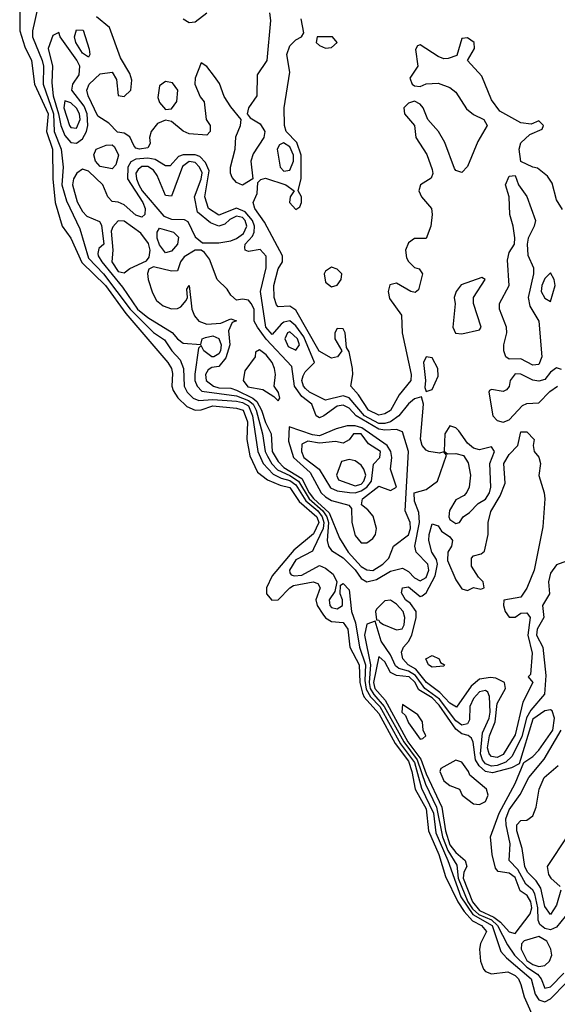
# Model space of a CAD drawing. Header units: inches. Extents: x 2792272 to 2951639, y 860504 to 1033803.
# Tile 189 of 209: x 2925938 to 2927753, y 991024 to 994347. Entities that reach past the tile are written whole.
import ezdxf

# ---------------------------------------------------------------- set-up
doc = ezdxf.new("R2010")
doc.units = ezdxf.units.IN
doc.header["$MEASUREMENT"] = 0
doc.layers.add('C9929', color=7, linetype='Continuous')

msp = doc.modelspace()

# ---------------------------------------------------------------- linework, layer by layer
at = {"layer": 'C9929', "color": 4}
for points, elevation in [([(2925999.3, 994390), (2925980.9, 994310), (2925980.8, 994290), (2926013.2, 994210), (2926017.7, 994190), (2926017.5, 994130), (2926052.2, 994030), (2926054.4, 993970), (2926078, 993910), (2926084.2, 993850), (2926080.6, 993790), (2926095.6, 993735.6), (2926141.4, 993641.4), (2926170, 993542), (2926221.1, 993490), (2926310.7, 993370), (2926390, 993291.1), (2926427.1, 993267.1), (2926451.5, 993230), (2926479.4, 993199.4), (2926491.2, 993170), (2926493.4, 993110), (2926503.2, 993090), (2926523.1, 993070), (2926542, 993062), (2926590, 993065.6), (2926670, 993059.6), (2926690, 993055.4), (2926710, 993043.7), (2926724.2, 993010), (2926741.7, 992890), (2926760.2, 992850), (2926793.6, 992813.6), (2926820.3, 992800.3), (2926850, 992792.6), (2926870, 992778.1), (2926903.3, 992723.3), (2926944.6, 992690), (2926959.1, 992670), (2926964.8, 992650), (2926962.5, 992630), (2926930, 992561.2), (2926925.8, 992554.2), (2926870, 992524.8), (2926848.3, 992490), (2926850, 992481), (2926853.7, 992473.7), (2926864.7, 992470), (2926890, 992472.4), (2926950, 992504.9), (2926970, 992496.4), (2926996.2, 992476.2), (2927008.4, 992450), (2927002, 992418), (2926982.3, 992390), (2926984.9, 992370), (2926990, 992363.7), (2927010, 992359.5), (2927027, 992370), (2927027.3, 992390), (2927019.5, 992410), (2927021.2, 992438.8), (2927030, 992444.7), (2927050, 992422.8), (2927058.3, 992350), (2927071.6, 992311.6), (2927085, 992230), (2927104.8, 992170), (2927102.7, 992117.3), (2927107.9, 992087.9), (2927122, 992062), (2927153.2, 992030), (2927223.7, 991903.7), (2927270, 991840.2), (2927294.3, 991754.3), (2927334.3, 991670), (2927342.9, 991602.9), (2927382.5, 991510), (2927426.6, 991386.6), (2927467.2, 991327.2), (2927532.4, 991290), (2927562.1, 991202.1), (2927580.9, 991180.9), (2927664.7, 991110), (2927678.3, 991058.3), (2927690, 991039.6), (2927710, 991032.3), (2927730, 991042.7), (2927782.5, 991097.4)], 8), ([(2925938, 994378), (2925937.8, 994310), (2925955.7, 994255.7), (2925977.5, 994210), (2925987.5, 994130), (2926033.8, 994030), (2926028.5, 993970), (2926048.7, 993910), (2926050.1, 993810), (2926057.2, 993730), (2926081.1, 993650), (2926110, 993610.5), (2926147.6, 993527.6), (2926227.5, 993450), (2926296.3, 993356.3), (2926437.8, 993190), (2926450.2, 993170), (2926453.5, 993153.5), (2926451.3, 993110), (2926455.4, 993095.4), (2926471.5, 993071.5), (2926502.4, 993042.4), (2926530, 993029.2), (2926550, 993030.9), (2926590, 993043.7), (2926670, 993036.3), (2926692.7, 993030), (2926706.7, 992990), (2926704.7, 992930), (2926715.1, 992875.1), (2926740.6, 992820.6), (2926774.8, 992794.8), (2926816.7, 992776.7), (2926850, 992769.1), (2926881.5, 992721.5), (2926940.7, 992670), (2926947.3, 992650), (2926930, 992612.1), (2926863.4, 992556.6), (2926790.2, 992470), (2926771.2, 992430), (2926771.4, 992410), (2926788.6, 992388.6), (2926810, 992389.1), (2926849.9, 992430.1), (2926862.5, 992437.5), (2926928, 992450), (2926944.4, 992444.4), (2926952.6, 992430), (2926937.2, 992390), (2926942.2, 992370), (2926960.7, 992340.7), (2926970, 992328.8), (2926990, 992316.5), (2927030, 992312.6), (2927045.8, 992290), (2927052.3, 992230), (2927084.3, 992170), (2927085.6, 992110), (2927094.6, 992074.6), (2927100.7, 992060.7), (2927150, 992006), (2927205.1, 991905.1), (2927250, 991844.7), (2927261.6, 991810), (2927272.6, 991750), (2927310, 991683.8), (2927317.7, 991610), (2927352.7, 991530), (2927375.4, 991455.4), (2927416.4, 991370), (2927438.1, 991338.1), (2927466.1, 991306.1), (2927496.9, 991290), (2927514, 991270), (2927493, 991230), (2927490.4, 991210), (2927493, 991170), (2927503.1, 991143.1), (2927510, 991134.8), (2927530, 991127.7), (2927585.6, 991134.4), (2927610, 991121.3), (2927621.3, 991110), (2927630, 991090.8), (2927641.1, 991050), (2927680.6, 990960.6)], 4), ([(2926781.3, 994370), (2926784.7, 994344.7), (2926772.4, 994210), (2926739.1, 994160.9), (2926738, 994090), (2926710.7, 994050), (2926706, 994030), (2926716.3, 994016.3), (2926750, 993995.5), (2926765.5, 993970), (2926762, 993950), (2926725.7, 993894.3), (2926718, 993870), (2926724.7, 993810), (2926690, 993789), (2926670, 993798), (2926655.3, 993815.3), (2926649.6, 993829.6), (2926649.7, 993850), (2926665.4, 993910), (2926667.6, 993952.4), (2926682.9, 993990), (2926685.2, 994010), (2926650, 994053.2), (2926628.5, 994088.5), (2926612, 994132), (2926595.9, 994155.9), (2926570, 994189.3), (2926550, 994202), (2926530.4, 994150), (2926528.7, 994130), (2926546.8, 994086.8), (2926560.4, 994070), (2926567.7, 994010), (2926580.7, 993990), (2926580.7, 993970), (2926570, 993957.2), (2926510, 993962), (2926490, 993971.6), (2926450, 994004), (2926430, 994008.6), (2926403.1, 993996.9), (2926381.1, 993970), (2926376.5, 993950), (2926378.3, 993930), (2926370, 993914.5), (2926342, 993910), (2926330, 993914), (2926323, 993923), (2926310, 993951.8), (2926290, 993964.2), (2926268.1, 993968.1), (2926238.3, 993998.3), (2926201.9, 994021.9), (2926168.7, 994090), (2926164.4, 994110), (2926171.8, 994130), (2926210, 994164.4), (2926250, 994170.4), (2926265.1, 994145.1), (2926270, 994092), (2926290, 994088.2), (2926312.6, 994110), (2926316.4, 994143.6), (2926310, 994166), (2926278.6, 994218.6), (2926240.6, 994320.6), (2926196.8, 994356.8)], 8), ([(2926490, 994350.6), (2926510, 994337.6), (2926530, 994340.5), (2926569.2, 994370)], 8), ([(2927770, 993706.6), (2927750, 993739.3), (2927735.1, 993795.1), (2927719.1, 993819.1), (2927686.3, 993846.3), (2927669.6, 993849.6), (2927629.3, 993869.3), (2927623.7, 993910), (2927630, 993931.3), (2927660.2, 993959.8), (2927702, 993978), (2927706, 993990), (2927690, 994006), (2927664.7, 993995.3), (2927630, 993999), (2927558.6, 994038.6), (2927530, 994077.2), (2927497.3, 994157.3), (2927449, 994210), (2927472.7, 994250), (2927472.3, 994270), (2927450, 994286), (2927430, 994284), (2927413.2, 994226.8), (2927384.1, 994215.9), (2927370, 994215.1), (2927350, 994223.5), (2927290, 994262.7), (2927281.1, 994258.9), (2927273.4, 994246.6), (2927281.6, 994190), (2927254.8, 994150), (2927262.8, 994130), (2927270, 994124), (2927290, 994122), (2927309.5, 994130.5), (2927350, 994132.9), (2927390, 994118.7), (2927410, 994103), (2927446, 994046), (2927470, 994027.3), (2927504.7, 994010), (2927516, 993990), (2927484.2, 993935.8), (2927450, 993852), (2927430, 993832), (2927410, 993838), (2927405.5, 993845.5), (2927372.7, 993932.7), (2927352, 993970), (2927315.1, 994010), (2927299.5, 994050), (2927290, 994062.7), (2927270, 994072.7), (2927250, 994065.2), (2927234.8, 994050), (2927237.3, 994030), (2927270.6, 993990.6), (2927275.5, 993950), (2927312.4, 993892.4), (2927330, 993842), (2927332, 993828), (2927327.3, 993812.7), (2927290.7, 993790), (2927285.5, 993770), (2927293.7, 993750), (2927328, 993710), (2927330.6, 993690), (2927325.5, 993650), (2927310, 993608.7), (2927270, 993609.3), (2927250, 993594), (2927240.4, 993570), (2927243.7, 993543.7), (2927250, 993531), (2927270, 993510.8), (2927286, 993506), (2927298, 993490), (2927284, 993436), (2927273, 993427), (2927258, 993430), (2927210, 993458), (2927187.2, 993452.8), (2927181.3, 993430), (2927185.9, 993405.9), (2927226.4, 993350), (2927228.7, 993290), (2927259.6, 993150), (2927257.8, 993130), (2927219.2, 993080.8), (2927190, 993028.6), (2927170, 993016.9), (2927150, 993012.6), (2927115.1, 993030), (2927081.2, 993081.2), (2927055.6, 993110), (2927062.2, 993150), (2927061, 993170), (2927050, 993226), (2927040.9, 993240.9), (2927037, 993290), (2927030, 993304), (2927010, 993305.2), (2927001.6, 993290), (2927001.3, 993270), (2927024.9, 993230), (2927010.8, 993210), (2926990, 993205.3), (2926948.5, 993228.5), (2926870, 993366.6), (2926850, 993380.5), (2926810, 993378), (2926804.9, 993384.9), (2926796.3, 993410), (2926795.4, 993450), (2926810, 993506.8), (2926825.1, 993530), (2926824.7, 993550), (2926764.5, 993664.5), (2926731.8, 993710), (2926726, 993730), (2926738.9, 993761.1), (2926742, 993798), (2926752.3, 993807.7), (2926767.3, 993812.7), (2926836, 993790), (2926864.7, 993770), (2926851.3, 993750), (2926848.4, 993730), (2926870, 993706.8), (2926884, 993716), (2926889, 993730), (2926888.7, 993750), (2926878, 993770), (2926888.5, 993811.5), (2926888.1, 993890), (2926872.9, 993932.9), (2926836.9, 993970), (2926831.3, 993990), (2926831.1, 994050), (2926849.8, 994169.8), (2926839.6, 994230), (2926850, 994258.8), (2926870, 994278.8), (2926888.7, 994290), (2926897.2, 994302.8), (2926887.6, 994350)], 8), ([(2927766.8, 993166.8), (2927750, 993172.3), (2927730, 993157.6), (2927710, 993133), (2927690, 993127.1), (2927670, 993130.8), (2927630, 993150.8), (2927610, 993151.9), (2927593.1, 993130), (2927590, 993109), (2927581.6, 993098.4), (2927570, 993092), (2927530, 993099), (2927524, 993096), (2927521, 993090), (2927534.9, 993010), (2927550, 992994.9), (2927570, 992988.5), (2927590, 992996.5), (2927634.9, 993045.1), (2927650, 993052), (2927690, 993054.4), (2927727.2, 993092.7), (2927753.6, 993110)], 12), ([(2927796, 992524), (2927750, 992507.3), (2927730, 992479.3), (2927722.8, 992450), (2927726, 992410), (2927702.3, 992370), (2927707.1, 992330), (2927684.4, 992290), (2927682.8, 992270), (2927703.9, 992230), (2927714.1, 992134.1), (2927709.4, 992070.6), (2927663.4, 992016.6), (2927648.4, 991991.6), (2927632.4, 991927.6), (2927598.8, 991861.2), (2927578.3, 991841.7), (2927550.1, 991829.9), (2927530, 991827.7), (2927510, 991835.9), (2927499.6, 991850), (2927493.5, 991870), (2927499.9, 991940.1), (2927522.8, 991990), (2927526.3, 992010), (2927523.3, 992063.3), (2927517.7, 992077.7), (2927510, 992084), (2927490, 992079.2), (2927470, 992056), (2927457.7, 992030), (2927455.7, 991984.3), (2927449.1, 991970.9), (2927430, 991966.9), (2927410, 991981), (2927354.7, 992054.7), (2927305.8, 992090), (2927273.7, 992133.7), (2927250, 992148.3), (2927217.6, 992157.6), (2927206.4, 992166.4), (2927190, 992204), (2927158, 992250), (2927138, 992318), (2927110, 992307), (2927102.3, 992270), (2927121.7, 992170), (2927117.7, 992110), (2927121.4, 992090), (2927133.1, 992070), (2927168.5, 992030), (2927234.8, 991910), (2927279.2, 991850), (2927307.8, 991767.8), (2927344.6, 991690), (2927364.5, 991590), (2927383, 991543), (2927413.6, 991493.6), (2927417.9, 991450), (2927450.1, 991370), (2927466.5, 991346.5), (2927487.3, 991327.3), (2927530, 991309.7), (2927550.3, 991290.3), (2927584.6, 991224.6), (2927608.6, 991190), (2927650, 991150.1), (2927686.3, 991126.3), (2927698.5, 991110), (2927710, 991078.7), (2927730, 991083.2), (2927774.6, 991130)], 12), ([(2927778.7, 991321.3), (2927750, 991284.7), (2927730, 991275.3), (2927710, 991280.3), (2927693.8, 991293.8), (2927688.2, 991308.2), (2927687, 991350), (2927676.8, 991396.8), (2927669.9, 991409.9), (2927646.8, 991430), (2927618.9, 991478.9), (2927589.8, 991510), (2927593.6, 991566.4), (2927579.5, 991630), (2927579.1, 991650), (2927590, 991681.1), (2927627.4, 991732.6), (2927656.8, 991790), (2927708.5, 991851.5), (2927765.9, 991950)], 12), ([(2927764.9, 991410), (2927750, 991359.3), (2927730, 991328), (2927710, 991354), (2927696.8, 991416.8), (2927681, 991441), (2927652.2, 991470), (2927643.2, 991490), (2927634.5, 991550), (2927615.6, 991610), (2927615.6, 991630), (2927630, 991644.4), (2927650, 991646.4), (2927670, 991660.5), (2927681.7, 991690), (2927691.1, 991750), (2927708.5, 991790), (2927756, 991830)], 8), ([(2927787.3, 991592.7), (2927718.5, 991490), (2927722.4, 991462.4), (2927730.4, 991450), (2927762.5, 991422.5)], 8)]:
    msp.add_lwpolyline(points, dxfattribs=dict(at, elevation=elevation))
for points, elevation in [([(2926070, 994304), (2926050, 994294), (2926034, 994250), (2926048.7, 994190), (2926046.2, 994133.8), (2926050.9, 994090), (2926069.2, 994030), (2926076.2, 993990), (2926090, 993956.9), (2926110, 993932.7), (2926130, 993930.3), (2926150, 993944.9), (2926163.7, 993970), (2926168.4, 993990), (2926165.4, 994030), (2926155.6, 994055.6), (2926113.5, 994110), (2926117.2, 994130), (2926138.8, 994161.2), (2926140.5, 994190), (2926131.2, 994211.2), (2926074, 994290)], 12), ([(2926170, 994221.2), (2926150, 994234.5), (2926127.6, 994270), (2926123.1, 994290), (2926130, 994312.7), (2926152.3, 994312.3), (2926172.2, 994247.8), (2926174.4, 994230)], 8), ([(2926994, 994290), (2926942, 994290), (2926938.8, 994270), (2926950, 994260.7), (2926970, 994250.7), (2926990, 994254), (2927009.2, 994270)], 8), ([(2926430, 994138.8), (2926410, 994124.5), (2926404.4, 994084.4), (2926410, 994068.4), (2926430, 994044.4), (2926450, 994046.4), (2926468.3, 994071.7), (2926472.1, 994110), (2926453.9, 994133.9)], 8), ([(2926090, 994073.3), (2926086.7, 994050), (2926105.6, 993990), (2926110, 993983.1), (2926130, 993981.1), (2926142.5, 994010), (2926139.8, 994030), (2926130, 994048.2), (2926110, 994066.2)], 16), ([(2926250, 993844), (2926210, 993851.6), (2926193.3, 993870), (2926188.5, 993891.5), (2926196, 993910), (2926230, 993923.7), (2926250, 993925.5), (2926258, 993918), (2926271.7, 993890), (2926262.8, 993857.3)], 8), ([(2926828.6, 993931.4), (2926815.1, 993924.9), (2926806.9, 993910), (2926817, 993850), (2926830, 993835.8), (2926850, 993839.5), (2926862.2, 993870), (2926862.6, 993890), (2926850, 993918.7)], 12), ([(2926530, 993891.8), (2926489.1, 993890.9), (2926474.4, 993885.6), (2926445.5, 993854.5), (2926430, 993854), (2926395.6, 993875.6), (2926370, 993880.2), (2926330, 993876.5), (2926312.8, 993867.2), (2926302.7, 993850), (2926301.2, 993810), (2926353.2, 993730), (2926361.2, 993710), (2926360.4, 993690), (2926350, 993681.3), (2926330, 993687.1), (2926290, 993722), (2926270, 993731.2), (2926250, 993733.6), (2926235.1, 993750), (2926218.7, 993790), (2926170, 993836.4), (2926150, 993842.6), (2926130.2, 993829.8), (2926119.2, 993810), (2926116, 993790), (2926132.1, 993732.1), (2926150, 993700.3), (2926164.6, 993684.6), (2926206.7, 993666.7), (2926214.4, 993654.4), (2926221.6, 993590), (2926204.5, 993575.5), (2926202, 993558), (2926202.4, 993550), (2926215.4, 993530), (2926284.6, 993444.6), (2926336, 993370), (2926370, 993341.8), (2926452.1, 993292.1), (2926470, 993270.3), (2926490, 993256), (2926548.9, 993251.1), (2926554, 993270), (2926565.4, 993274.6), (2926590, 993280.9), (2926610, 993271.8), (2926617.8, 993250), (2926615.2, 993230), (2926610, 993219.7), (2926593.4, 993210), (2926586, 993210), (2926559, 993230), (2926550, 993248), (2926541, 993239), (2926528.5, 993151.5), (2926529.3, 993130), (2926536.9, 993110), (2926553.2, 993093.2), (2926670, 993077.9), (2926710, 993062.7), (2926725.6, 993050), (2926736.5, 993030), (2926757.3, 992950), (2926766, 992890), (2926774.1, 992874.1), (2926788.9, 992848.9), (2926808.3, 992828.3), (2926850, 992809.2), (2926879.1, 992790), (2926914.9, 992730), (2926961.5, 992690), (2926974.2, 992670), (2926980.1, 992650), (2926975.6, 992590), (2926980.3, 992570), (2926990, 992556.4), (2927030, 992531.2), (2927070, 992491), (2927090, 992461.3), (2927110, 992450.2), (2927141.8, 992458.2), (2927190, 992486.5), (2927230, 992496.4), (2927250, 992484.6), (2927270, 992463.6), (2927290, 992453.2), (2927310, 992465.2), (2927319.2, 992490), (2927315.8, 992510), (2927276.3, 992550), (2927272, 992570), (2927287.7, 992650), (2927284.7, 992684.7), (2927270, 992722), (2927269.9, 992750.1), (2927310, 992762), (2927347.8, 992790), (2927378, 992878), (2927369.1, 992889.1), (2927355.2, 992884.8), (2927319, 992890), (2927310, 992894), (2927296.9, 992910), (2927291.3, 992931.3), (2927300.7, 993050), (2927294, 993074), (2927270, 993067.6), (2927250, 993051.3), (2927217.3, 993010), (2927190, 992990.6), (2927170, 992984), (2927150, 992984.5), (2927102.3, 993010), (2927050, 993070.6), (2927030, 993077.5), (2926970, 993063.8), (2926916.4, 993090), (2926902.2, 993102.2), (2926895.3, 993110), (2926889.9, 993130), (2926894.6, 993145.4), (2926901.3, 993158.7), (2926933, 993190), (2926897.1, 993277.1), (2926870, 993314), (2926850, 993330.8), (2926830, 993327), (2926820.1, 993319.9), (2926790, 993285.4), (2926768.5, 993310), (2926750.8, 993430), (2926769.7, 993509.7), (2926769.7, 993549.7), (2926750, 993572), (2926710, 993565.1), (2926699, 993570), (2926698, 993578), (2926698.9, 993590), (2926723.6, 993616.4), (2926729.8, 993630), (2926730.7, 993650), (2926723.6, 993670), (2926699, 993699), (2926670, 993711.7), (2926610, 993687.1), (2926574.7, 993710), (2926563.1, 993750), (2926576.9, 993836.9), (2926565.4, 993865.4), (2926545.4, 993885.4)], 12), ([(2926510, 993868.5), (2926487.8, 993852.2), (2926450, 993752), (2926430, 993753.6), (2926401.7, 993821.8), (2926390, 993839.2), (2926370, 993852.1), (2926350, 993851.4), (2926338.2, 993841.8), (2926330.2, 993829.8), (2926331.7, 993810), (2926339.8, 993790), (2926350.9, 993770), (2926424.2, 993684.2), (2926450, 993674.4), (2926492.8, 993672.8), (2926505.7, 993665.7), (2926530, 993614), (2926554.4, 993594.4), (2926610, 993594), (2926650, 993600.7), (2926670, 993609.2), (2926693.8, 993626.2), (2926705, 993650), (2926699, 993670), (2926690, 993679.5), (2926670, 993684.3), (2926646.7, 993673.3), (2926630, 993656.8), (2926610, 993650.7), (2926581.7, 993661.7), (2926538.2, 993698.2), (2926527.6, 993750), (2926550.8, 993809.2), (2926553.6, 993830), (2926545.2, 993850), (2926530, 993865.2)], 16), ([(2927670, 993180.9), (2927630, 993202.9), (2927590, 993202), (2927579.3, 993210), (2927572.3, 993230), (2927572, 993250), (2927582.4, 993290), (2927581.3, 993310), (2927557, 993370), (2927558, 993390), (2927589.6, 993450), (2927584.2, 993535.8), (2927590, 993562), (2927608, 993590), (2927608.9, 993611.1), (2927603.7, 993650), (2927592, 993690), (2927589.6, 993750), (2927578, 993790), (2927590, 993818.8), (2927610, 993822), (2927622, 993790), (2927650.1, 993750.1), (2927678.7, 993670), (2927674.9, 993650), (2927654.4, 993610), (2927650.4, 993590), (2927653, 993553), (2927672.2, 993510), (2927671.8, 993490), (2927653.7, 993410), (2927660.3, 993380.3), (2927690.4, 993329.6), (2927700.5, 993210), (2927690, 993183.7)], 8), ([(2926270, 993668.7), (2926251.8, 993648.2), (2926246.6, 993633.4), (2926252.5, 993570), (2926248.6, 993530), (2926270, 993498), (2926290, 993493.1), (2926310, 993507.2), (2926366.1, 993533.9), (2926374.5, 993545.5), (2926378.5, 993570), (2926372.1, 993592.1), (2926346.6, 993626.6), (2926290, 993667.8)], 16), ([(2926430, 993560.7), (2926410, 993587), (2926402.2, 993610), (2926401.6, 993630), (2926410, 993644), (2926457.3, 993630), (2926473.8, 993613.8), (2926470.3, 993590), (2926450, 993566)], 12), ([(2926530, 993569.7), (2926492.6, 993547.4), (2926480.8, 993530), (2926470, 993499.3), (2926450, 993499.1), (2926390, 993513.6), (2926374.2, 993505.8), (2926368.9, 993491.1), (2926371.4, 993470), (2926385.7, 993425.7), (2926399.4, 993399.4), (2926422.2, 993382.2), (2926450, 993372), (2926470, 993372.7), (2926481.6, 993378.4), (2926500.2, 993399.8), (2926504, 993410), (2926502, 993438), (2926510, 993450.5), (2926518.4, 993370), (2926527.4, 993347.4), (2926542, 993330), (2926570, 993320.2), (2926616.5, 993323.5), (2926650, 993338), (2926670, 993331), (2926655.1, 993324.9), (2926642.5, 993297.5), (2926647.5, 993250), (2926634.2, 993205.8), (2926610, 993177.1), (2926586.8, 993173.2), (2926573.9, 993166.1), (2926564.5, 993150), (2926567.2, 993130), (2926592.4, 993110), (2926610, 993104.8), (2926650, 993103.3), (2926670, 993096.6), (2926724.8, 993070), (2926738.4, 993058.4), (2926754.3, 993030), (2926767.6, 992987.6), (2926786.4, 992950), (2926790.1, 992890), (2926810, 992856.2), (2926830, 992835.8), (2926890, 992798.8), (2926915.2, 992750), (2926930, 992731.1), (2926982.9, 992682.9), (2927017.1, 992597.1), (2927047, 992550), (2927090, 992501.5), (2927110, 992490.2), (2927130, 992488.6), (2927164, 992510), (2927184.4, 992530), (2927199.5, 992570), (2927250, 992608.8), (2927256.8, 992630), (2927256.2, 992650), (2927239.3, 992690), (2927249.8, 992889.8), (2927230, 992956), (2927210, 992964.4), (2927170, 992961.5), (2927150, 992965.7), (2927074.1, 993010), (2927050, 993036.1), (2927030, 993046.6), (2927010, 993042.5), (2926964.9, 993010), (2926950, 993004.2), (2926938.4, 993010), (2926924.2, 993050), (2926890, 993075.3), (2926865.6, 993110), (2926856.6, 993176.6), (2926770, 993268.6), (2926740.9, 993310), (2926729.7, 993330), (2926729.7, 993370), (2926719.7, 993390), (2926710, 993401.3), (2926690, 993404.2), (2926670, 993400.7), (2926650, 993418), (2926638, 993438), (2926604.5, 993470), (2926579, 993539), (2926561.7, 993561.7), (2926550, 993569.6)], 16), ([(2926990, 993512), (2926970, 993499), (2926965.5, 993490), (2926970, 993461), (2926990, 993445.5), (2927010, 993451), (2927022.7, 993470), (2927025.2, 993490), (2927010, 993505.2)], 8), ([(2927730, 993493.2), (2927710, 993473.6), (2927700.2, 993450), (2927698, 993430), (2927710, 993408), (2927730, 993396), (2927745.7, 993450), (2927742.4, 993470)], 12), ([(2927497.5, 993477.5), (2927427.9, 993452.1), (2927410.7, 993430), (2927404, 993410), (2927408, 993388), (2927400.4, 993310), (2927409.2, 993289.2), (2927430, 993286.7), (2927490, 993301), (2927496, 993310), (2927469.2, 993390), (2927469.2, 993410), (2927508.7, 993470)], 12), ([(2926850, 993293.6), (2926842.4, 993290), (2926832.8, 993270), (2926844.4, 993244.4), (2926870, 993232), (2926882, 993250), (2926875.8, 993270)], 16), ([(2926747.1, 993232.9), (2926734.2, 993225.8), (2926732.6, 993210), (2926698, 993162), (2926692.3, 993130), (2926708.2, 993108.2), (2926758.8, 993098.8), (2926795.9, 993075.9), (2926810, 993060.7), (2926816.2, 993070), (2926811.4, 993088.6), (2926796.3, 993110), (2926801.8, 993150), (2926797.8, 993170), (2926789.8, 993190), (2926770, 993216.5)], 24), ([(2927310, 993209.2), (2927301.3, 993190), (2927307.6, 993130), (2927305.8, 993105.8), (2927310, 993092), (2927330, 993099.1), (2927350, 993144.7), (2927349.6, 993170), (2927330, 993206.6)], 12), ([(2927070, 992976.3), (2927043.8, 992976.2), (2927006.1, 992966.1), (2926950, 992943.4), (2926925.9, 992945.9), (2926847, 992973), (2926845.4, 992925.4), (2926862, 992870), (2926918.9, 992818.9), (2926956, 992750), (2926970, 992736.6), (2926990, 992725.1), (2927049, 992709), (2927057.5, 992697.5), (2927058.9, 992650), (2927070, 992606), (2927090, 992581.8), (2927110, 992581.7), (2927130, 992596.2), (2927138.6, 992610), (2927142.8, 992630), (2927131.3, 992671.3), (2927113.3, 992693.3), (2927091.2, 992710), (2927094.7, 992730), (2927150, 992772.7), (2927190, 992758), (2927209.6, 992770), (2927189.7, 992830), (2927194, 992870), (2927191.1, 992890), (2927178.7, 992910), (2927092.4, 992970)], 24), ([(2927390, 992977), (2927373.4, 992950), (2927370.8, 992890.8), (2927382, 992882), (2927410, 992883.7), (2927436, 992876), (2927451.8, 992851.8), (2927459.6, 992810), (2927455.3, 992770), (2927447.4, 992752.6), (2927438.3, 992741.7), (2927410, 992727), (2927389.2, 992690.8), (2927386.7, 992670), (2927390, 992660.7), (2927410, 992647), (2927422, 992650), (2927435.3, 992670), (2927456.2, 992683.8), (2927485.3, 992714.7), (2927510, 992728.9), (2927523.5, 992750), (2927528.4, 992770), (2927525.1, 992850), (2927540.7, 992890), (2927530, 992906), (2927490, 992895.6), (2927470, 992900.9), (2927450, 992918.4), (2927420.1, 992960.1), (2927410, 992969.6)], 12), ([(2927090.7, 992950), (2927064.9, 992950), (2927050.3, 992929.7), (2927030, 992918.5), (2927004.2, 992924.2), (2926950, 992918.7), (2926910, 992924.5), (2926890, 992915.1), (2926888.6, 992890), (2926896.6, 992870), (2926949.1, 992830), (2926987.4, 992767.4), (2927010, 992756.9), (2927051.4, 992751.4), (2927070, 992750.7), (2927090, 992756.9), (2927109.8, 992770), (2927125, 992790), (2927132.5, 992847.5), (2927153.3, 992870), (2927155.4, 992890), (2927115.8, 992915.8)], 28), ([(2927610, 992330.7), (2927630, 992344.9), (2927650, 992345.5), (2927661.3, 992330), (2927653.4, 992270), (2927667.2, 992210), (2927662, 992138), (2927654, 992130), (2927670.4, 992110), (2927635.8, 992044.2), (2927610, 991934), (2927570, 991867.9), (2927550, 991857.8), (2927530, 991860.4), (2927522.2, 991870), (2927517.3, 991890), (2927523.7, 991930), (2927542.4, 991977.6), (2927550, 992039.1), (2927577.2, 992090), (2927574, 992110), (2927545.3, 992125.3), (2927527.2, 992127.3), (2927490, 992121.8), (2927461.4, 992098.6), (2927412.6, 992027.4), (2927390, 992040.9), (2927356.2, 992076.2), (2927311.6, 992110), (2927275.5, 992155.5), (2927249.7, 992170), (2927231, 992190), (2927227.1, 992212.9), (2927233.3, 992230), (2927250, 992248.4), (2927261.2, 992270), (2927275.8, 992330), (2927276.2, 992350), (2927257.4, 992377.4), (2927240.5, 992390), (2927227.1, 992412.9), (2927229.8, 992430.2), (2927250, 992432.9), (2927290, 992400.7), (2927296.6, 992403.4), (2927310, 992413), (2927340.2, 992470), (2927348.1, 992510), (2927345.3, 992525.3), (2927329.6, 992550.4), (2927318.7, 992590), (2927319.6, 992610), (2927330, 992646), (2927350, 992639.1), (2927361.6, 992621.6), (2927390, 992601.6), (2927398.7, 992590), (2927395.8, 992570), (2927383.1, 992550), (2927382.3, 992522.3), (2927410, 992457.3), (2927430, 992426.8), (2927450, 992420.7), (2927470, 992431), (2927494.6, 992425.4), (2927506, 992430), (2927502, 992450), (2927486.3, 992466.3), (2927463.3, 992503.3), (2927462.9, 992530), (2927470, 992538), (2927495.6, 992544.4), (2927506.8, 992553.2), (2927519.5, 992610), (2927518.9, 992650), (2927527.8, 992687.8), (2927559.8, 992740.2), (2927576.6, 992783.4), (2927572.6, 992850), (2927590, 992880.4), (2927619.3, 992910), (2927630, 992956), (2927650, 992956), (2927674, 992930), (2927670.8, 992910), (2927674.8, 992890), (2927690.4, 992870.4), (2927696.3, 992850), (2927690.7, 992809.3), (2927708.5, 992750), (2927710.3, 992730), (2927703.7, 992636.3), (2927674.9, 992490), (2927650, 992428.7), (2927630, 992399), (2927571.6, 992388.4), (2927571, 992370), (2927576.3, 992350), (2927590, 992330.8)], 8), ([(2927050, 992863.5), (2927023.8, 992856.2), (2927007.2, 992810), (2927014.4, 992794.4), (2927070, 992774.3), (2927090, 992780.1), (2927099.9, 992790), (2927106.1, 992810), (2927099.8, 992830), (2927090, 992843.5), (2927070, 992858.2)], 32), ([(2927190, 992388.3), (2927170, 992386), (2927142, 992358), (2927138.8, 992350), (2927142, 992322), (2927150, 992321), (2927153.7, 992313.7), (2927166.4, 992306.4), (2927210, 992288.1), (2927228.5, 992291.5), (2927235.2, 992304.8), (2927237.8, 992330), (2927232.3, 992350), (2927210, 992375.1)], 12), ([(2927150, 992198), (2927132.1, 992110), (2927136.6, 992090), (2927171, 992051), (2927248.4, 991910), (2927292.2, 991852.2), (2927310, 991802.2), (2927362.4, 991690), (2927374.9, 991610), (2927390, 991562.6), (2927410, 991537), (2927442, 991510), (2927447.1, 991490), (2927437.6, 991470), (2927435.1, 991450), (2927466.1, 991370), (2927490, 991340.5), (2927538.4, 991318.4), (2927561.1, 991301.1), (2927590, 991269), (2927610, 991263), (2927661.5, 991330), (2927666.3, 991350), (2927663.7, 991370), (2927651.2, 991391.2), (2927627.7, 991407.7), (2927610, 991451.8), (2927590, 991467.4), (2927552.6, 991472.6), (2927544.1, 991484.1), (2927532.8, 991530), (2927527.3, 991590), (2927555.9, 991670), (2927609.8, 991770), (2927639.3, 991840.7), (2927670, 991860.8), (2927690, 991882), (2927738, 991950), (2927742.7, 991990), (2927734.9, 992014.9), (2927730, 992018.4), (2927710, 992014.8), (2927670, 991986.6), (2927624.4, 991835.6), (2927597.9, 991822.1), (2927534.1, 991805.9), (2927510, 991810.5), (2927489, 991829), (2927476.4, 991850), (2927469, 991909), (2927462.8, 991922.8), (2927451.5, 991931.5), (2927430, 991937.3), (2927410, 991953.2), (2927354.2, 992034.2), (2927330, 992058.3), (2927285.5, 992085.5), (2927271.8, 992111.8), (2927253.1, 992130), (2927210, 992134.6), (2927190, 992143.7), (2927170, 992180.5)], 16), ([(2927330, 992162), (2927318, 992170), (2927309.3, 992190.7), (2927330, 992202), (2927354, 992190), (2927358, 992178), (2927372, 992170), (2927370, 992166)], 4), ([(2927230, 992036.2), (2927228.1, 992010), (2927239.6, 991999.6), (2927250, 991974.4), (2927290, 991919.3), (2927299.1, 991920.9), (2927309.2, 991930), (2927299.5, 991950), (2927297.2, 991977.2), (2927281.3, 992001.3)], 24), ([(2927410, 991848.7), (2927359.9, 991820.1), (2927356, 991810), (2927370, 991778.9), (2927390, 991762.7), (2927422.8, 991750), (2927431, 991730), (2927470, 991700.5), (2927490, 991698.7), (2927510, 991708.8), (2927518.7, 991730), (2927513.1, 991750), (2927457.3, 991797.3), (2927453, 991810), (2927430, 991841.5)], 24), ([(2927690, 991253.3), (2927641.2, 991238.8), (2927631.7, 991228.3), (2927630.2, 991210), (2927650, 991172.2), (2927670, 991158.5), (2927690, 991151.8), (2927710, 991155.3), (2927725.8, 991170), (2927733.8, 991190), (2927730.5, 991210.5), (2927717.7, 991237.7)], 16)]:
    msp.add_lwpolyline(points, close=True, dxfattribs=dict(at, elevation=elevation))

doc.saveas('drawing.dxf')
